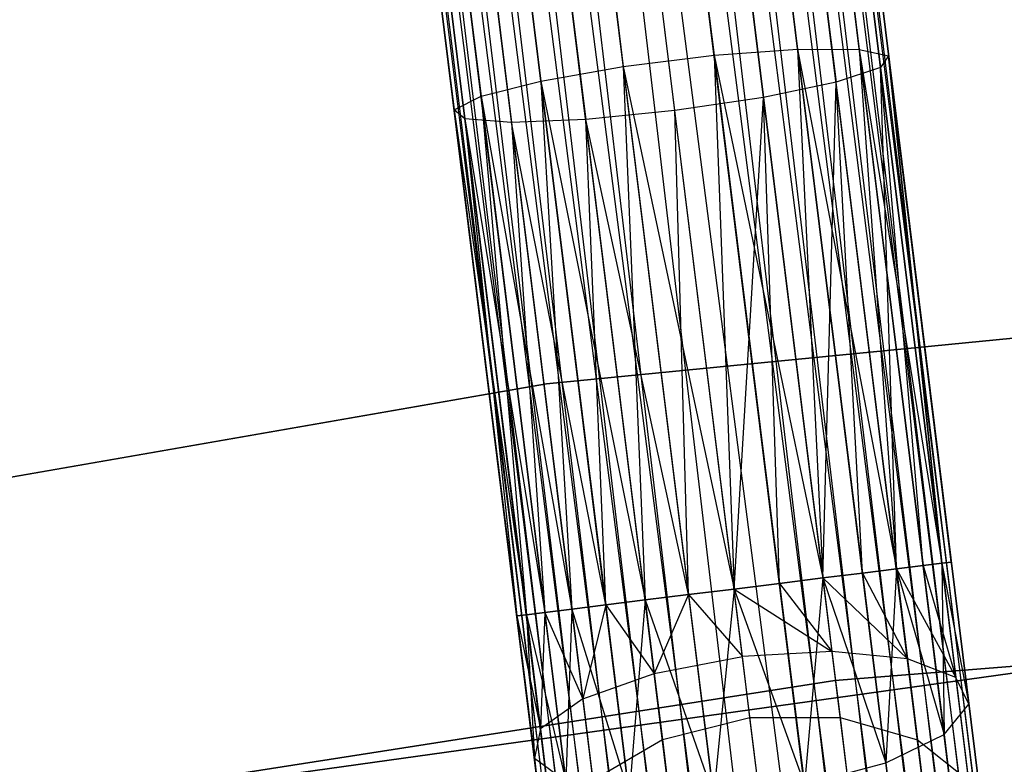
# Model space of a CAD drawing. Extents: x -102 to 102, y -101 to 102.
# Tile 250 of 256: x -10.92 to -6.45, y 61.19 to 64.57. Entities that reach past the tile are written whole.
import ezdxf

# ---------------------------------------------------------------- set-up
doc = ezdxf.new("R2010")
doc.units = 0
doc.header["$LTSCALE"] = 25.4
doc.layers.get('0').update_dxf_attribs({"linetype": 'CONTINUOUS'})

# ---------------------------------------------------------------- blocks, each defined once
blk = doc.blocks.new('NL2500011659_STL')
at = {"color": 0}
for p, q in [((-9.0511, 80.135, -7), (-4.373, 43.0478, -7.191)), ((-4.5794, 43.0223, -6.8309), (-9.0511, 80.135, -7)), ((-4.5794, 43.0223, -6.8309), (-9.0511, 80.135, -7)), ((-4.4574, 43.0374, -7), (-9.0511, 80.135, -7)), ((-4.4574, 43.0374, -7), (-9.0511, 80.135, -7)), ((-9.0511, 80.135, -7), (-4.373, 43.0478, -7.191)), ((-8.9667, 80.1455, -7.809), (-4.4574, 43.0374, -8)), ((-4.3299, 43.0532, -7.6045), (-8.9667, 80.1455, -7.809)), ((-4.3299, 43.0532, -7.6045), (-8.9667, 80.1455, -7.809)), ((-4.373, 43.0478, -7.809), (-8.9667, 80.1455, -7.809)), ((-4.373, 43.0478, -7.809), (-8.9667, 80.1455, -7.809)), ((-8.9667, 80.1455, -7.809), (-4.4574, 43.0374, -8)), ((-8.9236, 80.1508, -7.3955), (-4.3299, 43.0532, -7.6045)), ((-4.3299, 43.0532, -7.3955), (-8.9236, 80.1508, -7.3955)), ((-8.9236, 80.1508, -7.3955), (-4.3299, 43.0532, -7.6045)), ((-4.373, 43.0478, -7.191), (-8.9236, 80.1508, -7.3955)), ((-4.373, 43.0478, -7.191), (-8.9236, 80.1508, -7.3955)), ((-4.3299, 43.0532, -7.3955), (-8.9236, 80.1508, -7.3955)), ((-9.3272, 80.1008, -6.691), (-4.5794, 43.0223, -6.8309)), ((-4.9132, 42.981, -6.5865), (-9.3272, 80.1008, -6.691)), ((-4.9132, 42.981, -6.5865), (-9.3272, 80.1008, -6.691)), ((-4.7336, 43.0032, -6.691), (-9.3272, 80.1008, -6.691)), ((-4.7336, 43.0032, -6.691), (-9.3272, 80.1008, -6.691)), ((-9.3272, 80.1008, -6.691), (-4.5794, 43.0223, -6.8309)), ((-9.1731, 80.1199, -8.1691), (-4.7336, 43.0032, -8.309)), ((-4.4574, 43.0374, -8), (-9.1731, 80.1199, -8.1691)), ((-4.4574, 43.0374, -8), (-9.1731, 80.1199, -8.1691)), ((-4.5794, 43.0223, -8.1691), (-9.1731, 80.1199, -8.1691)), ((-4.5794, 43.0223, -8.1691), (-9.1731, 80.1199, -8.1691)), ((-9.1731, 80.1199, -8.1691), (-4.7336, 43.0032, -8.309)), ((-9.7042, 80.0542, -6.5218), (-4.9132, 42.981, -6.5865)), ((-5.1105, 42.9565, -6.5218), (-9.7042, 80.0542, -6.5218)), ((-5.1105, 42.9565, -6.5218), (-9.7042, 80.0542, -6.5218)), ((-9.7042, 80.0542, -6.5218), (-4.9132, 42.981, -6.5865)), ((-9.5069, 80.0786, -8.4135), (-5.1105, 42.9565, -8.4782)), ((-4.7336, 43.0032, -8.309), (-9.5069, 80.0786, -8.4135)), ((-4.7336, 43.0032, -8.309), (-9.5069, 80.0786, -8.4135)), ((-4.9132, 42.981, -8.4135), (-9.5069, 80.0786, -8.4135)), ((-4.9132, 42.981, -8.4135), (-9.5069, 80.0786, -8.4135)), ((-9.5069, 80.0786, -8.4135), (-5.1105, 42.9565, -8.4782)), ((-5.7205, 42.881, -6.5865), (-10.1169, 80.0031, -6.5218)), ((-5.7205, 42.881, -6.5865), (-10.1169, 80.0031, -6.5218)), ((-5.5232, 42.9054, -6.5218), (-10.1169, 80.0031, -6.5218)), ((-5.5232, 42.9054, -6.5218), (-10.1169, 80.0031, -6.5218)), ((-5.1105, 42.9565, -8.4782), (-9.9106, 80.0286, -8.5)), ((-5.3169, 42.931, -6.5), (-9.9106, 80.0286, -6.5)), ((-5.3169, 42.931, -6.5), (-9.9106, 80.0286, -6.5)), ((-5.3169, 42.931, -8.5), (-9.9106, 80.0286, -8.5)), ((-5.1105, 42.9565, -8.4782), (-9.9106, 80.0286, -8.5)), ((-5.3169, 42.931, -8.5), (-9.9106, 80.0286, -8.5)), ((-5.5232, 42.9054, -8.4782), (-9.9106, 80.0286, -8.5)), ((-5.5232, 42.9054, -8.4782), (-9.9106, 80.0286, -8.5)), ((-10.4939, 79.9564, -6.691), (-5.7205, 42.881, -6.5865)), ((-6.0544, 42.8396, -6.8309), (-10.4939, 79.9564, -6.691)), ((-6.0544, 42.8396, -6.8309), (-10.4939, 79.9564, -6.691)), ((-5.9002, 42.8587, -6.691), (-10.4939, 79.9564, -6.691)), ((-5.9002, 42.8587, -6.691), (-10.4939, 79.9564, -6.691)), ((-10.4939, 79.9564, -6.691), (-5.7205, 42.881, -6.5865)), ((-10.3142, 79.9786, -8.4135), (-5.9002, 42.8587, -8.309)), ((-5.5232, 42.9054, -8.4782), (-10.3142, 79.9786, -8.4135)), ((-5.5232, 42.9054, -8.4782), (-10.3142, 79.9786, -8.4135)), ((-5.7205, 42.881, -8.4135), (-10.3142, 79.9786, -8.4135)), ((-5.7205, 42.881, -8.4135), (-10.3142, 79.9786, -8.4135)), ((-10.3142, 79.9786, -8.4135), (-5.9002, 42.8587, -8.309)), ((-10.8544, 79.9117, -7.809), (-6.3039, 42.8088, -7.6045)), ((-6.1763, 42.8245, -8), (-10.8544, 79.9117, -7.809)), ((-6.1763, 42.8245, -8), (-10.8544, 79.9117, -7.809)), ((-6.2607, 42.8141, -7.809), (-10.8544, 79.9117, -7.809)), ((-6.2607, 42.8141, -7.809), (-10.8544, 79.9117, -7.809)), ((-10.8544, 79.9117, -7.809), (-6.3039, 42.8088, -7.6045)), ((-10.77, 79.9222, -7), (-6.0544, 42.8396, -6.8309)), ((-6.2607, 42.8141, -7.191), (-10.77, 79.9222, -7)), ((-6.2607, 42.8141, -7.191), (-10.77, 79.9222, -7)), ((-6.1763, 42.8245, -7), (-10.77, 79.9222, -7)), ((-6.1763, 42.8245, -7), (-10.77, 79.9222, -7)), ((-10.77, 79.9222, -7), (-6.0544, 42.8396, -6.8309)), ((-10.6481, 79.9373, -8.1691), (-6.1763, 42.8245, -8)), ((-5.9002, 42.8587, -8.309), (-10.6481, 79.9373, -8.1691)), ((-5.9002, 42.8587, -8.309), (-10.6481, 79.9373, -8.1691)), ((-6.0544, 42.8396, -8.1691), (-10.6481, 79.9373, -8.1691)), ((-6.0544, 42.8396, -8.1691), (-10.6481, 79.9373, -8.1691)), ((-10.6481, 79.9373, -8.1691), (-6.1763, 42.8245, -8)), ((-6.3039, 42.8088, -7.3955), (-10.8975, 79.9064, -7.3955)), ((-6.3039, 42.8088, -7.6045), (-10.8975, 79.9064, -7.3955)), ((-10.8975, 79.9064, -7.3955), (-6.2607, 42.8141, -7.191)), ((-6.3039, 42.8088, -7.6045), (-10.8975, 79.9064, -7.3955)), ((-6.3039, 42.8088, -7.3955), (-10.8975, 79.9064, -7.3955)), ((-10.8975, 79.9064, -7.3955), (-6.2607, 42.8141, -7.191)), ((-8.06, 66.7759, -307.9213), (-7.767, 64.4094, -308.3385)), ((-8.06, 66.7759, -307.9213), (-7.767, 64.4094, -308.3385)), ((-7.6783, 66.7842, -307.7567), (-7.3876, 64.4368, -308.1705)), ((-7.6783, 66.7842, -307.7567), (-7.3876, 64.4368, -308.1705)), ((-8.4727, 66.7248, -307.9213), (-8.1797, 64.3583, -308.3385)), ((-8.4727, 66.7248, -307.9213), (-8.1797, 64.3583, -308.3385)), ((-7.3935, 66.7482, -307.4558), (-7.1071, 64.4356, -307.8635)), ((-7.3935, 66.7482, -307.4558), (-7.1071, 64.4356, -307.8635)), ((-7.2548, 66.6742, -307.0709), (-6.974, 64.4062, -307.4707)), ((-7.2548, 66.6742, -307.0709), (-6.974, 64.4062, -307.4707)), ((-8.8449, 66.6397, -307.7567), (-8.5543, 64.2923, -308.1705)), ((-8.8449, 66.6397, -307.7567), (-8.5543, 64.2923, -308.1705)), ((-9.1124, 66.5354, -307.4558), (-8.826, 64.2228, -307.8635)), ((-9.1124, 66.5354, -307.4558), (-8.826, 64.2228, -307.8635)), ((-7.2863, 66.5749, -306.6683), (-7.0113, 64.3536, -307.0599)), ((-7.2863, 66.5749, -306.6683), (-7.0113, 64.3536, -307.0599)), ((-7.4825, 66.4676, -306.3177), (-7.2125, 64.2869, -306.7021)), ((-7.4825, 66.4676, -306.3177), (-7.2125, 64.2869, -306.7021)), ((-9.2288, 66.4297, -307.0709), (-8.9479, 64.1618, -307.4707)), ((-9.2288, 66.4297, -307.0709), (-8.9479, 64.1618, -307.4707)), ((-7.8095, 66.3707, -306.0798), (-7.5429, 64.2176, -306.4594)), ((-7.8095, 66.3707, -306.0798), (-7.5429, 64.2176, -306.4594)), ((-9.174, 66.3412, -306.6683), (-8.899, 64.1199, -307.0599)), ((-9.174, 66.3412, -306.6683), (-8.899, 64.1199, -307.0599)), ((-8.9575, 66.2849, -306.3177), (-8.6875, 64.1042, -306.7021)), ((-8.9575, 66.2849, -306.3177), (-8.6875, 64.1042, -306.7021)), ((-8.6168, 66.2707, -306.0798), (-8.3502, 64.1176, -306.4594)), ((-8.6168, 66.2707, -306.0798), (-8.3502, 64.1176, -306.4594)), ((-7.9453, 64.1577, -306.3735), (-8.2107, 66.3011, -305.9957)), ((-7.9453, 64.1577, -306.3735), (-8.2107, 66.3011, -305.9957)), ((-7.767, 64.4094, -308.3385), (-7.3876, 64.4368, -308.1705)), ((-7.767, 64.4094, -308.3385), (-7.3876, 64.4368, -308.1705)), ((-7.3876, 64.4368, -308.1705), (-7.2727, 62.0354, -308.4135)), ((-7.3876, 64.4368, -308.1705), (-7.2727, 62.0354, -308.4135)), ((-7.3876, 64.4368, -308.1705), (-7.093, 62.0577, -308.309)), ((-7.3876, 64.4368, -308.1705), (-7.093, 62.0577, -308.309)), ((-7.3876, 64.4368, -308.1705), (-6.9388, 62.0768, -308.1691)), ((-7.3876, 64.4368, -308.1705), (-6.9388, 62.0768, -308.1691)), ((-7.3876, 64.4368, -308.1705), (-7.1071, 64.4356, -307.8635)), ((-7.3876, 64.4368, -308.1705), (-7.1071, 64.4356, -307.8635)), ((-7.1071, 64.4356, -307.8635), (-6.9388, 62.0768, -308.1691)), ((-7.1071, 64.4356, -307.8635), (-6.9388, 62.0768, -308.1691)), ((-7.1071, 64.4356, -307.8635), (-6.8169, 62.0919, -308)), ((-7.1071, 64.4356, -307.8635), (-6.8169, 62.0919, -308)), ((-7.1071, 64.4356, -307.8635), (-6.7325, 62.1023, -307.809)), ((-7.1071, 64.4356, -307.8635), (-6.7325, 62.1023, -307.809)), ((-7.1071, 64.4356, -307.8635), (-6.974, 64.4062, -307.4707)), ((-7.1071, 64.4356, -307.8635), (-6.974, 64.4062, -307.4707)), ((-8.1797, 64.3583, -308.3385), (-7.767, 64.4094, -308.3385)), ((-8.1797, 64.3583, -308.3385), (-7.767, 64.4094, -308.3385)), ((-7.767, 64.4094, -308.3385), (-7.6763, 61.9854, -308.5)), ((-7.767, 64.4094, -308.3385), (-7.6763, 61.9854, -308.5)), ((-7.767, 64.4094, -308.3385), (-7.47, 62.011, -308.4781)), ((-7.767, 64.4094, -308.3385), (-7.47, 62.011, -308.4781)), ((-7.767, 64.4094, -308.3385), (-7.2727, 62.0354, -308.4135)), ((-7.767, 64.4094, -308.3385), (-7.2727, 62.0354, -308.4135)), ((-6.974, 64.4062, -307.4707), (-7.0113, 64.3536, -307.0599)), ((-6.974, 64.4062, -307.4707), (-7.0113, 64.3536, -307.0599)), ((-6.974, 64.4062, -307.4707), (-6.7325, 62.1023, -307.809)), ((-6.974, 64.4062, -307.4707), (-6.7325, 62.1023, -307.809)), ((-6.974, 64.4062, -307.4707), (-6.6894, 62.1077, -307.6045)), ((-6.7325, 62.1023, -307.191), (-6.974, 64.4062, -307.4707)), ((-6.7325, 62.1023, -307.191), (-6.974, 64.4062, -307.4707)), ((-6.6894, 62.1077, -307.3955), (-6.974, 64.4062, -307.4707)), ((-6.6894, 62.1077, -307.3955), (-6.974, 64.4062, -307.4707)), ((-6.974, 64.4062, -307.4707), (-6.6894, 62.1077, -307.6045)), ((-8.5543, 64.2923, -308.1705), (-8.1797, 64.3583, -308.3385)), ((-8.5543, 64.2923, -308.1705), (-8.1797, 64.3583, -308.3385)), ((-8.1797, 64.3583, -308.3385), (-8.08, 61.9355, -308.4135)), ((-8.1797, 64.3583, -308.3385), (-8.08, 61.9355, -308.4135)), ((-8.1797, 64.3583, -308.3385), (-7.8827, 61.9599, -308.4781)), ((-8.1797, 64.3583, -308.3385), (-7.8827, 61.9599, -308.4781)), ((-8.1797, 64.3583, -308.3385), (-7.6763, 61.9854, -308.5)), ((-8.1797, 64.3583, -308.3385), (-7.6763, 61.9854, -308.5)), ((-7.0113, 64.3536, -307.0599), (-7.2125, 64.2869, -306.7021)), ((-7.0113, 64.3536, -307.0599), (-7.2125, 64.2869, -306.7021)), ((-7.0113, 64.3536, -307.0599), (-6.7325, 62.1023, -307.191)), ((-6.9388, 62.0768, -306.8309), (-7.0113, 64.3536, -307.0599)), ((-6.9388, 62.0768, -306.8309), (-7.0113, 64.3536, -307.0599)), ((-6.8169, 62.0919, -307), (-7.0113, 64.3536, -307.0599)), ((-6.8169, 62.0919, -307), (-7.0113, 64.3536, -307.0599)), ((-7.0113, 64.3536, -307.0599), (-6.7325, 62.1023, -307.191)), ((-8.826, 64.2228, -307.8635), (-8.5543, 64.2923, -308.1705)), ((-8.826, 64.2228, -307.8635), (-8.5543, 64.2923, -308.1705)), ((-8.5543, 64.2923, -308.1705), (-8.4138, 61.8941, -308.1691)), ((-8.5543, 64.2923, -308.1705), (-8.4138, 61.8941, -308.1691)), ((-8.5543, 64.2923, -308.1705), (-8.2597, 61.9132, -308.309)), ((-8.5543, 64.2923, -308.1705), (-8.2597, 61.9132, -308.309)), ((-8.5543, 64.2923, -308.1705), (-8.08, 61.9355, -308.4135)), ((-8.5543, 64.2923, -308.1705), (-8.08, 61.9355, -308.4135)), ((-7.2125, 64.2869, -306.7021), (-7.5429, 64.2176, -306.4594)), ((-7.2125, 64.2869, -306.7021), (-7.5429, 64.2176, -306.4594)), ((-7.2727, 62.0354, -306.5865), (-7.2125, 64.2869, -306.7021)), ((-7.2727, 62.0354, -306.5865), (-7.2125, 64.2869, -306.7021)), ((-7.093, 62.0577, -306.691), (-7.2125, 64.2869, -306.7021)), ((-7.093, 62.0577, -306.691), (-7.2125, 64.2869, -306.7021)), ((-6.9388, 62.0768, -306.8309), (-7.2125, 64.2869, -306.7021)), ((-6.9388, 62.0768, -306.8309), (-7.2125, 64.2869, -306.7021)), ((-8.9479, 64.1618, -307.4707), (-8.826, 64.2228, -307.8635)), ((-8.9479, 64.1618, -307.4707), (-8.826, 64.2228, -307.8635)), ((-8.826, 64.2228, -307.8635), (-8.6202, 61.8686, -307.809)), ((-8.826, 64.2228, -307.8635), (-8.6202, 61.8686, -307.809)), ((-8.826, 64.2228, -307.8635), (-8.5358, 61.879, -308)), ((-8.826, 64.2228, -307.8635), (-8.5358, 61.879, -308)), ((-8.826, 64.2228, -307.8635), (-8.4138, 61.8941, -308.1691)), ((-8.826, 64.2228, -307.8635), (-8.4138, 61.8941, -308.1691)), ((-7.5429, 64.2176, -306.4594), (-7.9453, 64.1577, -306.3735)), ((-7.5429, 64.2176, -306.4594), (-7.9453, 64.1577, -306.3735)), ((-7.6763, 61.9854, -306.5), (-7.5429, 64.2176, -306.4594)), ((-7.6763, 61.9854, -306.5), (-7.5429, 64.2176, -306.4594)), ((-7.5429, 64.2176, -306.4594), (-7.2727, 62.0354, -306.5865)), ((-7.47, 62.011, -306.5219), (-7.5429, 64.2176, -306.4594)), ((-7.47, 62.011, -306.5219), (-7.5429, 64.2176, -306.4594)), ((-7.5429, 64.2176, -306.4594), (-7.2727, 62.0354, -306.5865)), ((-8.899, 64.1199, -307.0599), (-8.9479, 64.1618, -307.4707)), ((-8.9479, 64.1618, -307.4707), (-8.6633, 61.8632, -307.3955)), ((-8.9479, 64.1618, -307.4707), (-8.6633, 61.8632, -307.6045)), ((-8.9479, 64.1618, -307.4707), (-8.6633, 61.8632, -307.3955)), ((-8.9479, 64.1618, -307.4707), (-8.6633, 61.8632, -307.6045)), ((-8.9479, 64.1618, -307.4707), (-8.6202, 61.8686, -307.809)), ((-8.9479, 64.1618, -307.4707), (-8.6202, 61.8686, -307.809)), ((-8.899, 64.1199, -307.0599), (-8.9479, 64.1618, -307.4707)), ((-8.6875, 64.1042, -306.7021), (-8.899, 64.1199, -307.0599)), ((-8.899, 64.1199, -307.0599), (-8.5358, 61.879, -307)), ((-8.899, 64.1199, -307.0599), (-8.5358, 61.879, -307)), ((-8.899, 64.1199, -307.0599), (-8.6202, 61.8686, -307.191)), ((-8.899, 64.1199, -307.0599), (-8.6202, 61.8686, -307.191)), ((-8.899, 64.1199, -307.0599), (-8.6633, 61.8632, -307.3955)), ((-8.899, 64.1199, -307.0599), (-8.6633, 61.8632, -307.3955)), ((-8.6875, 64.1042, -306.7021), (-8.899, 64.1199, -307.0599)), ((-8.3502, 64.1176, -306.4594), (-8.6875, 64.1042, -306.7021)), ((-8.3502, 64.1176, -306.4594), (-8.6875, 64.1042, -306.7021)), ((-7.9453, 64.1577, -306.3735), (-8.3502, 64.1176, -306.4594)), ((-7.9453, 64.1577, -306.3735), (-8.3502, 64.1176, -306.4594)), ((-8.2597, 61.9132, -306.691), (-8.3502, 64.1176, -306.4594)), ((-8.08, 61.9355, -306.5865), (-8.3502, 64.1176, -306.4594)), ((-8.2597, 61.9132, -306.691), (-8.3502, 64.1176, -306.4594)), ((-8.08, 61.9355, -306.5865), (-8.3502, 64.1176, -306.4594)), ((-7.8827, 61.9599, -306.5219), (-8.3502, 64.1176, -306.4594)), ((-7.8827, 61.9599, -306.5219), (-8.3502, 64.1176, -306.4594)), ((-7.8827, 61.9599, -306.5219), (-7.9453, 64.1577, -306.3735)), ((-7.8827, 61.9599, -306.5219), (-7.9453, 64.1577, -306.3735)), ((-7.6763, 61.9854, -306.5), (-7.9453, 64.1577, -306.3735)), ((-7.6763, 61.9854, -306.5), (-7.9453, 64.1577, -306.3735)), ((-8.6875, 64.1042, -306.7021), (-8.4138, 61.8941, -306.8309)), ((-8.2597, 61.9132, -306.691), (-8.6875, 64.1042, -306.7021)), ((-8.2597, 61.9132, -306.691), (-8.6875, 64.1042, -306.7021)), ((-8.6875, 64.1042, -306.7021), (-8.4138, 61.8941, -306.8309)), ((-8.6875, 64.1042, -306.7021), (-8.5358, 61.879, -307)), ((-8.6875, 64.1042, -306.7021), (-8.5358, 61.879, -307)), ((-3.8025, 63.379, -308.5), (-8.5286, 62.9165, -308.5)), ((-8.5286, 62.9165, -318), (-3.8025, 63.379, -318)), ((-3.8025, 63.379, -308.5), (-8.5286, 62.9165, -308.5)), ((-8.5286, 62.9165, -318), (-3.8025, 63.379, -318)), ((-8.5286, 62.9165, -308.5), (-13.2069, 62.102, -308.5)), ((-13.2069, 62.102, -318), (-8.5286, 62.9165, -318)), ((-8.5286, 62.9165, -308.5), (-13.2069, 62.102, -308.5)), ((-13.2069, 62.102, -318), (-8.5286, 62.9165, -318)), ((-8.5286, 62.9165, -308.5), (-8.5286, 62.9165, -318)), ((-8.5286, 62.9165, -308.5), (-8.5286, 62.9165, -318)), ((-6.6894, 62.1077, -307.6045), (-6.7325, 62.1023, -307.809)), ((-6.7325, 62.1023, -307.191), (-6.6894, 62.1077, -307.3955)), ((-6.6894, 62.1077, -307.6045), (-6.7325, 62.1023, -307.809)), ((-6.7325, 62.1023, -307.191), (-6.6894, 62.1077, -307.3955)), ((-6.6894, 62.1077, -307.3955), (-6.6094, 61.4623, -307.4985)), ((-6.6894, 62.1077, -307.6045), (-6.6094, 61.4623, -307.4985)), ((-6.6894, 62.1077, -307.6045), (-6.6094, 61.4623, -307.4985)), ((-6.6894, 62.1077, -307.3955), (-6.6094, 61.4623, -307.4985)), ((-6.9388, 62.0768, -308.1691), (-7.093, 62.0577, -308.309)), ((-7.093, 62.0577, -306.691), (-6.9388, 62.0768, -306.8309)), ((-6.9388, 62.0768, -308.1691), (-7.093, 62.0577, -308.309)), ((-7.093, 62.0577, -306.691), (-6.9388, 62.0768, -306.8309)), ((-6.9388, 62.0768, -306.8309), (-6.9863, 61.1962, -306.8285)), ((-6.9388, 62.0768, -306.8309), (-6.9863, 61.1962, -306.8285)), ((-6.8169, 62.0919, -308), (-6.9388, 62.0768, -308.1691)), ((-6.9388, 62.0768, -306.8309), (-6.8169, 62.0919, -307)), ((-6.8169, 62.0919, -308), (-6.9388, 62.0768, -308.1691)), ((-6.9388, 62.0768, -306.8309), (-6.8169, 62.0919, -307)), ((-6.9388, 62.0768, -308.1691), (-6.8883, 61.6686, -308.2343)), ((-6.9388, 62.0768, -308.1691), (-6.8883, 61.6686, -308.2343)), ((-6.9388, 62.0768, -308.1691), (-6.6683, 61.5837, -307.8918)), ((-6.9388, 62.0768, -308.1691), (-6.6683, 61.5837, -307.8918)), ((-6.9388, 62.0768, -306.8309), (-6.7219, 61.3252, -307.1223)), ((-6.9388, 62.0768, -306.8309), (-6.7219, 61.3252, -307.1223)), ((-6.7325, 62.1023, -307.809), (-6.8169, 62.0919, -308)), ((-6.8169, 62.0919, -307), (-6.7325, 62.1023, -307.191)), ((-6.7325, 62.1023, -307.809), (-6.8169, 62.0919, -308)), ((-6.8169, 62.0919, -307), (-6.7325, 62.1023, -307.191)), ((-6.8169, 62.0919, -308), (-6.6683, 61.5837, -307.8918)), ((-6.8169, 62.0919, -308), (-6.6683, 61.5837, -307.8918)), ((-6.8169, 62.0919, -307), (-6.7219, 61.3252, -307.1223)), ((-6.8169, 62.0919, -307), (-6.7219, 61.3252, -307.1223)), ((-6.7325, 62.1023, -307.809), (-6.6683, 61.5837, -307.8918)), ((-6.7325, 62.1023, -307.809), (-6.6683, 61.5837, -307.8918)), ((-6.7325, 62.1023, -307.809), (-6.6094, 61.4623, -307.4985)), ((-6.7325, 62.1023, -307.809), (-6.6094, 61.4623, -307.4985)), ((-6.7325, 62.1023, -307.191), (-6.6094, 61.4623, -307.4985)), ((-6.7325, 62.1023, -307.191), (-6.6094, 61.4623, -307.4985)), ((-6.7325, 62.1023, -307.191), (-6.7219, 61.3252, -307.1223)), ((-6.7325, 62.1023, -307.191), (-6.7219, 61.3252, -307.1223)), ((-7.2727, 62.0354, -308.4135), (-7.47, 62.011, -308.4781)), ((-7.47, 62.011, -306.5219), (-7.2727, 62.0354, -306.5865)), ((-7.2727, 62.0354, -308.4135), (-7.47, 62.011, -308.4781)), ((-7.47, 62.011, -306.5219), (-7.2727, 62.0354, -306.5865)), ((-7.2727, 62.0354, -306.5865), (-7.3569, 61.0977, -306.6676)), ((-7.2727, 62.0354, -306.5865), (-7.3569, 61.0977, -306.6676)), ((-7.093, 62.0577, -308.309), (-7.2727, 62.0354, -308.4135)), ((-7.2727, 62.0354, -306.5865), (-7.093, 62.0577, -306.691)), ((-7.093, 62.0577, -308.309), (-7.2727, 62.0354, -308.4135)), ((-7.2727, 62.0354, -306.5865), (-7.093, 62.0577, -306.691)), ((-7.2727, 62.0354, -308.4135), (-7.2314, 61.7022, -308.4667)), ((-7.2727, 62.0354, -308.4135), (-7.2314, 61.7022, -308.4667)), ((-7.2727, 62.0354, -308.4135), (-6.8883, 61.6686, -308.2343)), ((-7.2727, 62.0354, -308.4135), (-6.8883, 61.6686, -308.2343)), ((-7.2727, 62.0354, -306.5865), (-6.9863, 61.1962, -306.8285)), ((-7.2727, 62.0354, -306.5865), (-6.9863, 61.1962, -306.8285)), ((-7.093, 62.0577, -308.309), (-6.8883, 61.6686, -308.2343)), ((-7.093, 62.0577, -308.309), (-6.8883, 61.6686, -308.2343)), ((-7.093, 62.0577, -306.691), (-6.9863, 61.1962, -306.8285)), ((-7.093, 62.0577, -306.691), (-6.9863, 61.1962, -306.8285)), ((-7.6763, 61.9854, -308.5), (-7.8827, 61.9599, -308.4781)), ((-7.8827, 61.9599, -306.5219), (-7.6763, 61.9854, -306.5)), ((-7.8827, 61.9599, -306.5219), (-7.6763, 61.9854, -306.5)), ((-7.6763, 61.9854, -308.5), (-7.8827, 61.9599, -308.4781)), ((-7.6763, 61.9854, -306.5), (-7.7696, 61.0466, -306.6676)), ((-7.6763, 61.9854, -306.5), (-7.7696, 61.0466, -306.6676)), ((-7.47, 62.011, -308.4781), (-7.6763, 61.9854, -308.5)), ((-7.6763, 61.9854, -306.5), (-7.47, 62.011, -306.5219)), ((-7.47, 62.011, -308.4781), (-7.6763, 61.9854, -308.5)), ((-7.6763, 61.9854, -306.5), (-7.47, 62.011, -306.5219)), ((-7.6384, 61.6788, -308.549), (-7.6763, 61.9854, -308.5)), ((-7.6763, 61.9854, -308.5), (-7.2314, 61.7022, -308.4667)), ((-7.6763, 61.9854, -308.5), (-7.2314, 61.7022, -308.4667)), ((-7.6763, 61.9854, -306.5), (-7.3569, 61.0977, -306.6676)), ((-7.6763, 61.9854, -306.5), (-7.3569, 61.0977, -306.6676)), ((-7.6384, 61.6788, -308.549), (-7.6763, 61.9854, -308.5)), ((-7.47, 62.011, -308.4781), (-7.2314, 61.7022, -308.4667)), ((-7.47, 62.011, -308.4781), (-7.2314, 61.7022, -308.4667)), ((-7.47, 62.011, -306.5219), (-7.3569, 61.0977, -306.6676)), ((-7.47, 62.011, -306.5219), (-7.3569, 61.0977, -306.6676)), ((-8.08, 61.9355, -308.4135), (-8.2597, 61.9132, -308.309)), ((-8.2597, 61.9132, -306.691), (-8.08, 61.9355, -306.5865)), ((-8.2597, 61.9132, -306.691), (-8.08, 61.9355, -306.5865)), ((-8.08, 61.9355, -308.4135), (-8.2597, 61.9132, -308.309)), ((-8.08, 61.9355, -306.5865), (-8.153, 61.0518, -306.8285)), ((-8.08, 61.9355, -306.5865), (-8.153, 61.0518, -306.8285)), ((-7.8827, 61.9599, -308.4781), (-8.08, 61.9355, -308.4135)), ((-8.08, 61.9355, -306.5865), (-7.8827, 61.9599, -306.5219)), ((-8.08, 61.9355, -306.5865), (-7.8827, 61.9599, -306.5219)), ((-7.8827, 61.9599, -308.4781), (-8.08, 61.9355, -308.4135)), ((-8.08, 61.9355, -306.5865), (-7.7696, 61.0466, -306.6676)), ((-8.08, 61.9355, -306.5865), (-7.7696, 61.0466, -306.6676)), ((-8.08, 61.9355, -308.4135), (-8.0387, 61.6023, -308.4667)), ((-8.08, 61.9355, -308.4135), (-8.0387, 61.6023, -308.4667)), ((-7.8827, 61.9599, -308.4781), (-8.0387, 61.6023, -308.4667)), ((-7.8827, 61.9599, -308.4781), (-8.0387, 61.6023, -308.4667)), ((-7.8827, 61.9599, -306.5219), (-7.7696, 61.0466, -306.6676)), ((-7.8827, 61.9599, -306.5219), (-7.7696, 61.0466, -306.6676)), ((-7.8827, 61.9599, -308.4781), (-7.6384, 61.6788, -308.549)), ((-7.8827, 61.9599, -308.4781), (-7.6384, 61.6788, -308.549)), ((-7.2181, 61.5705, -308.5), (-2.5405, 61.9412, -308.5)), ((-2.5405, 61.9412, -318), (-7.2181, 61.5705, -318)), ((-2.5405, 61.9412, -318), (-7.2181, 61.5705, -318)), ((-7.2181, 61.5705, -308.5), (-2.5405, 61.9412, -308.5)), ((-8.6202, 61.8686, -307.191), (-8.5358, 61.879, -307)), ((-8.5358, 61.879, -308), (-8.6202, 61.8686, -307.809)), ((-8.6202, 61.8686, -307.191), (-8.5358, 61.879, -307)), ((-8.5358, 61.879, -308), (-8.6202, 61.8686, -307.809)), ((-8.5358, 61.879, -308), (-8.556, 61.35, -307.8918)), ((-8.5358, 61.879, -308), (-8.556, 61.35, -307.8918)), ((-8.5358, 61.879, -307), (-8.4138, 61.8941, -306.8309)), ((-8.4138, 61.8941, -308.1691), (-8.5358, 61.879, -308)), ((-8.5358, 61.879, -307), (-8.4138, 61.8941, -306.8309)), ((-8.4138, 61.8941, -308.1691), (-8.5358, 61.879, -308)), ((-8.5358, 61.879, -307), (-8.4409, 61.1123, -307.1223)), ((-8.5358, 61.879, -307), (-8.4409, 61.1123, -307.1223)), ((-8.5358, 61.879, -308), (-8.3633, 61.486, -308.2343)), ((-8.5358, 61.879, -308), (-8.3633, 61.486, -308.2343)), ((-8.4138, 61.8941, -306.8309), (-8.4409, 61.1123, -307.1223)), ((-8.4138, 61.8941, -306.8309), (-8.4409, 61.1123, -307.1223)), ((-8.4138, 61.8941, -306.8309), (-8.2597, 61.9132, -306.691)), ((-8.2597, 61.9132, -308.309), (-8.4138, 61.8941, -308.1691)), ((-8.4138, 61.8941, -306.8309), (-8.2597, 61.9132, -306.691)), ((-8.2597, 61.9132, -308.309), (-8.4138, 61.8941, -308.1691)), ((-8.4138, 61.8941, -306.8309), (-8.153, 61.0518, -306.8285)), ((-8.4138, 61.8941, -306.8309), (-8.153, 61.0518, -306.8285)), ((-8.4138, 61.8941, -308.1691), (-8.3633, 61.486, -308.2343)), ((-8.4138, 61.8941, -308.1691), (-8.3633, 61.486, -308.2343)), ((-8.2597, 61.9132, -308.309), (-8.3633, 61.486, -308.2343)), ((-8.2597, 61.9132, -308.309), (-8.3633, 61.486, -308.2343)), ((-8.2597, 61.9132, -306.691), (-8.153, 61.0518, -306.8285)), ((-8.2597, 61.9132, -306.691), (-8.153, 61.0518, -306.8285)), ((-8.2597, 61.9132, -308.309), (-8.0387, 61.6023, -308.4667)), ((-8.2597, 61.9132, -308.309), (-8.0387, 61.6023, -308.4667)), ((-8.6633, 61.8632, -307.3955), (-8.6202, 61.8686, -307.191)), ((-8.6202, 61.8686, -307.809), (-8.6633, 61.8632, -307.6045)), ((-8.6633, 61.8632, -307.3955), (-8.6202, 61.8686, -307.191)), ((-8.6202, 61.8686, -307.809), (-8.6633, 61.8632, -307.6045)), ((-8.6633, 61.8632, -307.6045), (-8.5834, 61.2178, -307.4985)), ((-8.6633, 61.8632, -307.3955), (-8.5834, 61.2178, -307.4985)), ((-8.6633, 61.8632, -307.3955), (-8.5834, 61.2178, -307.4985)), ((-8.6633, 61.8632, -307.6045), (-8.5834, 61.2178, -307.4985)), ((-8.6633, 61.8632, -307.6045), (-8.556, 61.35, -307.8918)), ((-8.6633, 61.8632, -307.6045), (-8.556, 61.35, -307.8918)), ((-8.6202, 61.8686, -307.191), (-8.4409, 61.1123, -307.1223)), ((-8.6202, 61.8686, -307.191), (-8.4409, 61.1123, -307.1223)), ((-8.6202, 61.8686, -307.191), (-8.5834, 61.2178, -307.4985)), ((-8.6202, 61.8686, -307.191), (-8.5834, 61.2178, -307.4985)), ((-8.6202, 61.8686, -307.809), (-8.556, 61.35, -307.8918)), ((-8.6202, 61.8686, -307.809), (-8.556, 61.35, -307.8918)), ((-7.2314, 61.7022, -308.4667), (-7.6384, 61.6788, -308.549)), ((-7.2314, 61.7022, -308.4667), (-7.6384, 61.6788, -308.549)), ((-6.8883, 61.6686, -308.2343), (-7.2314, 61.7022, -308.4667)), ((-7.2314, 61.7022, -308.4667), (-7.1942, 61.4017, -308.621)), ((-7.2314, 61.7022, -308.4667), (-7.1942, 61.4017, -308.621)), ((-6.8883, 61.6686, -308.2343), (-7.2314, 61.7022, -308.4667)), ((-8.0387, 61.6023, -308.4667), (-7.6384, 61.6788, -308.549)), ((-8.0387, 61.6023, -308.4667), (-7.6384, 61.6788, -308.549)), ((-7.6041, 61.4021, -308.691), (-7.6384, 61.6788, -308.549)), ((-7.6041, 61.4021, -308.691), (-7.6384, 61.6788, -308.549)), ((-6.6683, 61.5837, -307.8918), (-6.8883, 61.6686, -308.2343)), ((-6.8883, 61.6686, -308.2343), (-6.8427, 61.3004, -308.4233)), ((-6.8883, 61.6686, -308.2343), (-6.8427, 61.3004, -308.4233)), ((-6.6683, 61.5837, -307.8918), (-6.8883, 61.6686, -308.2343)), ((-6.2215, 61.6291, -316), (-10.81, 60.9907, -316)), ((-10.81, 60.9907, -315), (-6.2215, 61.6291, -315)), ((-6.2215, 61.6291, -316), (-10.81, 60.9907, -316)), ((-10.81, 60.9907, -315), (-6.2215, 61.6291, -315)), ((-11.8544, 60.847, -308.5), (-7.2181, 61.5705, -308.5)), ((-7.2181, 61.5705, -318), (-11.8544, 60.847, -318)), ((-7.2181, 61.5705, -318), (-11.8544, 60.847, -318)), ((-11.8544, 60.847, -308.5), (-7.2181, 61.5705, -308.5)), ((-8.3633, 61.486, -308.2343), (-8.0387, 61.6023, -308.4667)), ((-8.3633, 61.486, -308.2343), (-8.0387, 61.6023, -308.4667)), ((-8.0387, 61.6023, -308.4667), (-8.0015, 61.3017, -308.621)), ((-8.0387, 61.6023, -308.4667), (-8.0015, 61.3017, -308.621)), ((-7.2181, 61.5705, -318), (-7.2181, 61.5705, -308.5)), ((-7.2181, 61.5705, -318), (-7.2181, 61.5705, -308.5)), ((-6.6094, 61.4623, -307.4985), (-6.6683, 61.5837, -307.8918)), ((-6.6683, 61.5837, -307.8918), (-6.6103, 61.1159, -308.132)), ((-6.6683, 61.5837, -307.8918), (-6.6103, 61.1159, -308.132)), ((-6.6094, 61.4623, -307.4985), (-6.6683, 61.5837, -307.8918)), ((-8.3633, 61.486, -308.2343), (-8.556, 61.35, -307.8918)), ((-8.3633, 61.486, -308.2343), (-8.556, 61.35, -307.8918)), ((-8.3633, 61.486, -308.2343), (-8.3177, 61.1178, -308.4233)), ((-8.3633, 61.486, -308.2343), (-8.3177, 61.1178, -308.4233)), ((-6.7219, 61.3252, -307.1223), (-6.6094, 61.4623, -307.4985)), ((-6.7219, 61.3252, -307.1223), (-6.6094, 61.4623, -307.4985)), ((-6.6094, 61.4623, -307.4985), (-6.5373, 60.88, -307.7974)), ((-6.6094, 61.4623, -307.4985), (-6.5373, 60.88, -307.7974)), ((-8.0015, 61.3017, -308.621), (-7.6041, 61.4021, -308.691)), ((-8.0015, 61.3017, -308.621), (-7.6041, 61.4021, -308.691)), ((-7.5769, 61.1826, -308.9122), (-7.6041, 61.4021, -308.691)), ((-7.6041, 61.4021, -308.691), (-7.1942, 61.4017, -308.621)), ((-7.6041, 61.4021, -308.691), (-7.1942, 61.4017, -308.621)), ((-7.5769, 61.1826, -308.9122), (-7.6041, 61.4021, -308.691)), ((-7.1942, 61.4017, -308.621), (-7.1647, 61.1631, -308.8614)), ((-7.1942, 61.4017, -308.621), (-7.1647, 61.1631, -308.8614)), ((-7.1942, 61.4017, -308.621), (-6.8427, 61.3004, -308.4233)), ((-7.1942, 61.4017, -308.621), (-6.8427, 61.3004, -308.4233)), ((-8.556, 61.35, -307.8918), (-8.5834, 61.2178, -307.4985)), ((-8.556, 61.35, -307.8918), (-8.5834, 61.2178, -307.4985)), ((-8.556, 61.35, -307.8918), (-8.498, 60.8822, -308.132)), ((-8.556, 61.35, -307.8918), (-8.498, 60.8822, -308.132)), ((-8.3177, 61.1178, -308.4233), (-8.0015, 61.3017, -308.621)), ((-8.3177, 61.1178, -308.4233), (-8.0015, 61.3017, -308.621)), ((-8.0015, 61.3017, -308.621), (-7.972, 61.0632, -308.8614)), ((-8.0015, 61.3017, -308.621), (-7.972, 61.0632, -308.8614)), ((-6.9863, 61.1962, -306.8285), (-6.7219, 61.3252, -307.1223)), ((-6.9863, 61.1962, -306.8285), (-6.7219, 61.3252, -307.1223)), ((-6.8427, 61.3004, -308.4233), (-6.8065, 61.0082, -308.7177)), ((-6.8427, 61.3004, -308.4233), (-6.8065, 61.0082, -308.7177)), ((-6.8427, 61.3004, -308.4233), (-6.6103, 61.1159, -308.132)), ((-6.8427, 61.3004, -308.4233), (-6.6103, 61.1159, -308.132)), ((-6.7219, 61.3252, -307.1223), (-6.6363, 60.6335, -307.4774)), ((-6.7219, 61.3252, -307.1223), (-6.6363, 60.6335, -307.4774)), ((-8.5834, 61.2178, -307.4985), (-8.4409, 61.1123, -307.1223)), ((-8.5834, 61.2178, -307.4985), (-8.4409, 61.1123, -307.1223)), ((-8.5834, 61.2178, -307.4985), (-8.5113, 60.6356, -307.7974)), ((-8.5834, 61.2178, -307.4985), (-8.5113, 60.6356, -307.7974)), ((-7.3569, 61.0977, -306.6676), (-6.9863, 61.1962, -306.8285)), ((-7.3569, 61.0977, -306.6676), (-6.9863, 61.1962, -306.8285)), ((-6.9863, 61.1962, -306.8285), (-6.8901, 60.4191, -307.2274)), ((-6.9863, 61.1962, -306.8285), (-6.8901, 60.4191, -307.2274))]:
    blk.add_line(p, q, dxfattribs=at)

msp = doc.modelspace()

# ---------------------------------------------------------------- block references
at = {"color": 0}
msp.add_blockref('NL2500011659_STL', (0, 0), dxfattribs=at)

doc.saveas('drawing.dxf')
